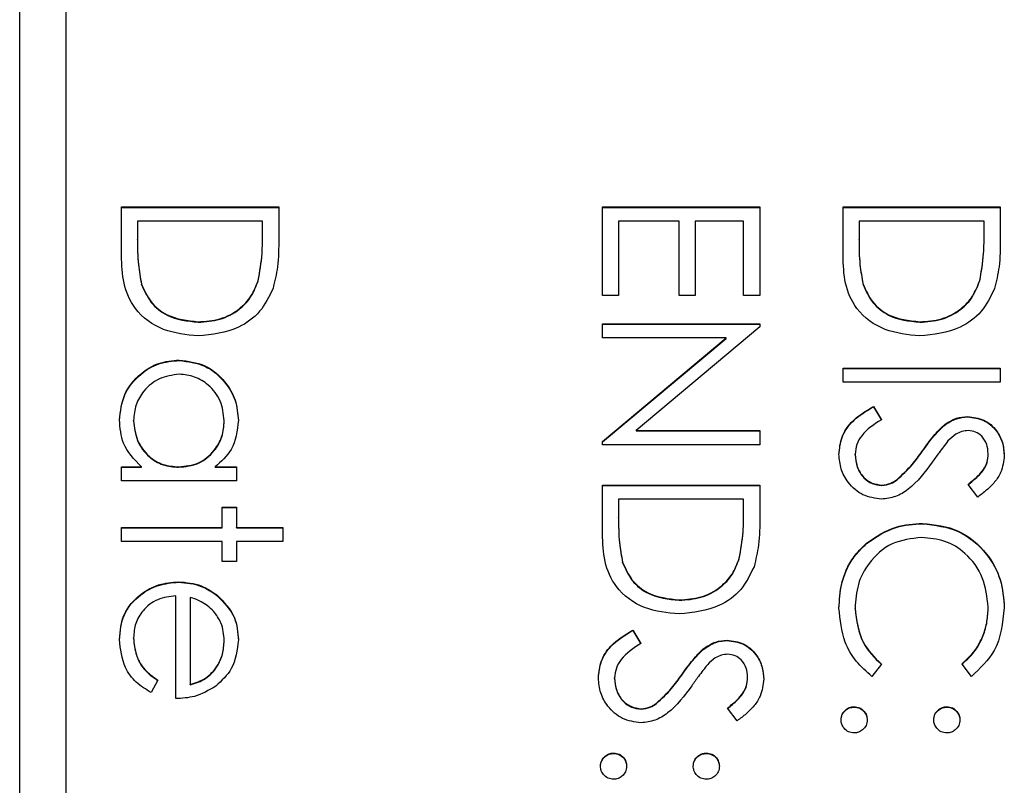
# Model space of a CAD drawing. Header units: millimetres. Extents: x 220 to 2250, y -9 to 1835.
# Tile 16 of 30: x 2017.66 to 2028.3, y 964.27 to 972.54. Entities that reach past the tile are written whole.
import ezdxf

# ---------------------------------------------------------------- set-up
doc = ezdxf.new("R2010")
doc.units = ezdxf.units.MM

msp = doc.modelspace()

# ---------------------------------------------------------------- linework, layer by layer
at = {"color": 7, "linetype": 'Continuous', "lineweight": 25}
for p, q in [((2017.659, 950.785), (2017.659, 998.967)), ((2018.159, 996.411), (2018.159, 940.465)), ((2018.759, 970.518), (2020.459, 970.518)), ((2018.759, 969.992), (2018.759, 970.518)), ((2018.759, 970.513), (2020.459, 970.513)), ((2020.459, 970.518), (2020.459, 970.175)), ((2023.959, 969.56), (2023.959, 970.518)), ((2023.959, 970.518), (2025.659, 970.518)), ((2023.959, 970.513), (2025.659, 970.513)), ((2025.659, 970.518), (2025.659, 969.56)), ((2026.559, 970.518), (2028.259, 970.518)), ((2026.559, 969.992), (2026.559, 970.518)), ((2026.559, 970.513), (2028.259, 970.513)), ((2028.259, 970.518), (2028.259, 970.175)), ((2018.933, 970.365), (2018.933, 970.17)), ((2020.284, 970.365), (2018.933, 970.365)), ((2020.284, 970.246), (2020.284, 970.365)), ((2024.133, 970.365), (2024.133, 969.56)), ((2024.787, 970.365), (2024.133, 970.365)), ((2024.787, 969.56), (2024.787, 970.365)), ((2024.961, 970.365), (2024.961, 969.56)), ((2025.484, 970.365), (2024.961, 970.365)), ((2025.484, 969.56), (2025.484, 970.365)), ((2026.733, 970.365), (2026.733, 970.17)), ((2028.084, 970.365), (2026.733, 970.365)), ((2028.084, 970.246), (2028.084, 970.365)), ((2018.933, 970.166), (2018.933, 970.17)), ((2020.284, 970.242), (2020.284, 970.246)), ((2026.733, 970.166), (2026.733, 970.17)), ((2028.084, 970.242), (2028.084, 970.246)), ((2018.976, 969.681), (2018.976, 969.685)), ((2020.237, 969.72), (2020.237, 969.724)), ((2026.776, 969.681), (2026.776, 969.685)), ((2028.037, 969.72), (2028.037, 969.724)), ((2024.133, 969.56), (2023.959, 969.56)), ((2024.961, 969.56), (2024.787, 969.56)), ((2025.659, 969.56), (2025.484, 969.56)), ((2019.588, 969.272), (2019.588, 969.277)), ((2023.959, 969.255), (2025.659, 969.255)), ((2023.959, 969.103), (2023.959, 969.255)), ((2023.959, 969.251), (2025.659, 969.251)), ((2025.659, 969.223), (2024.321, 968.101)), ((2025.659, 969.255), (2025.659, 969.223)), ((2027.388, 969.272), (2027.388, 969.277)), ((2025.294, 969.103), (2023.959, 969.103)), ((2023.959, 967.983), (2025.294, 969.103)), ((2025.294, 969.098), (2025.294, 969.103)), ((2023.959, 967.979), (2025.294, 969.098)), ((2019.383, 968.859), (2019.383, 968.863)), ((2026.559, 968.624), (2026.559, 968.776)), ((2026.559, 968.776), (2028.259, 968.776)), ((2026.559, 968.772), (2028.259, 968.772)), ((2028.259, 968.776), (2028.259, 968.624)), ((2028.259, 968.624), (2026.559, 968.624)), ((2026.887, 968.362), (2026.973, 968.219)), ((2026.887, 968.358), (2026.887, 968.362)), ((2026.887, 968.358), (2026.973, 968.214)), ((2027.906, 968.249), (2027.906, 968.253)), ((2018.889, 968.206), (2018.889, 968.21)), ((2019.87, 968.205), (2019.87, 968.209)), ((2027.647, 968.154), (2027.647, 968.158)), ((2024.321, 968.101), (2025.659, 968.101)), ((2024.321, 968.097), (2024.321, 968.101)), ((2024.321, 968.097), (2025.659, 968.097)), ((2025.659, 968.101), (2025.659, 967.949)), ((2023.959, 967.949), (2023.959, 967.983)), ((2025.659, 967.949), (2023.959, 967.949)), ((2026.689, 967.841), (2026.689, 967.846)), ((2027.416, 967.876), (2027.416, 967.88)), ((2028.128, 967.848), (2028.128, 967.852)), ((2018.759, 967.709), (2018.974, 967.709)), ((2018.759, 967.557), (2018.759, 967.709)), ((2018.759, 967.705), (2018.974, 967.705)), ((2018.974, 967.705), (2018.974, 967.709)), ((2019.377, 967.705), (2019.377, 967.709)), ((2019.771, 967.709), (2020.001, 967.709)), ((2019.771, 967.705), (2019.771, 967.709)), ((2019.771, 967.705), (2020.001, 967.705)), ((2020.001, 967.709), (2020.001, 967.557)), ((2020.001, 967.557), (2018.759, 967.557)), ((2023.959, 967.513), (2025.659, 967.513)), ((2023.959, 966.987), (2023.959, 967.513)), ((2023.959, 967.509), (2025.659, 967.509)), ((2025.659, 967.513), (2025.659, 967.17)), ((2026.978, 967.509), (2026.978, 967.513)), ((2027.144, 967.57), (2027.144, 967.574)), ((2028.015, 967.382), (2027.91, 967.52)), ((2024.133, 967.361), (2024.133, 967.166)), ((2025.484, 967.361), (2024.133, 967.361)), ((2025.484, 967.241), (2025.484, 967.361)), ((2019.848, 967.274), (2020.001, 967.274)), ((2019.848, 967.056), (2019.848, 967.274)), ((2019.848, 967.269), (2020.001, 967.269)), ((2020.001, 967.274), (2020.001, 967.056)), ((2025.484, 967.237), (2025.484, 967.241)), ((2024.133, 967.161), (2024.133, 967.166)), ((2027.419, 967.095), (2027.419, 967.099)), ((2018.759, 967.056), (2019.848, 967.056)), ((2018.759, 966.903), (2018.759, 967.056)), ((2018.759, 967.051), (2019.848, 967.051)), ((2019.848, 967.051), (2019.848, 967.056)), ((2020.001, 967.056), (2020.502, 967.056)), ((2020.001, 967.051), (2020.001, 967.056)), ((2020.001, 967.051), (2020.502, 967.051)), ((2020.502, 967.056), (2020.502, 966.903)), ((2019.848, 966.903), (2018.759, 966.903)), ((2019.848, 966.686), (2019.848, 966.903)), ((2020.001, 966.903), (2020.001, 966.686)), ((2020.502, 966.903), (2020.001, 966.903)), ((2026.812, 966.88), (2026.812, 966.884)), ((2020.001, 966.686), (2019.848, 966.686)), ((2024.176, 966.676), (2024.176, 966.68)), ((2025.437, 966.715), (2025.437, 966.719)), ((2019.376, 966.464), (2019.376, 966.468)), ((2019.347, 965.205), (2019.347, 966.315)), ((2019.5, 966.299), (2019.5, 965.357)), ((2019.791, 966.321), (2019.791, 966.325)), ((2024.788, 966.268), (2024.788, 966.272)), ((2026.689, 966.18), (2026.689, 966.184)), ((2028.128, 966.191), (2028.128, 966.195)), ((2024.287, 965.945), (2024.373, 965.802)), ((2024.287, 965.941), (2024.287, 965.945)), ((2024.287, 965.941), (2024.373, 965.797)), ((2018.889, 965.858), (2018.889, 965.863)), ((2019.87, 965.828), (2019.87, 965.832)), ((2025.306, 965.832), (2025.306, 965.836)), ((2025.047, 965.737), (2025.047, 965.742)), ((2026.973, 965.578), (2026.872, 965.445)), ((2027.947, 965.445), (2027.845, 965.578)), ((2019.151, 965.406), (2019.08, 965.27)), ((2024.089, 965.424), (2024.089, 965.429)), ((2024.816, 965.459), (2024.816, 965.463)), ((2025.528, 965.431), (2025.528, 965.435)), ((2019.5, 965.353), (2019.5, 965.357)), ((2024.378, 965.092), (2024.378, 965.096)), ((2024.544, 965.153), (2024.544, 965.157)), ((2025.415, 964.965), (2025.31, 965.103)), ((2026.679, 965.114), (2026.679, 965.118)), ((2027.681, 965.114), (2027.681, 965.118)), ((2024.079, 964.613), (2024.079, 964.617)), ((2025.081, 964.613), (2025.081, 964.617))]:
    msp.add_line(p, q, dxfattribs=at)
for points, knots in [([(2018.933, 970.17), (2018.933, 970.079), (2018.932, 969.916), (2018.963, 969.755), (2018.976, 969.685)], [0, 0, 0, 0, 0.560426, 1, 1, 1, 1]), ([(2018.933, 970.166), (2018.933, 970.075), (2018.932, 969.911), (2018.963, 969.751), (2018.976, 969.681)], [0, 0, 0, 0, 0.560426, 1, 1, 1, 1]), ([(2020.237, 969.724), (2020.254, 969.821), (2020.284, 969.994), (2020.284, 970.169), (2020.284, 970.246)], [0, 0, 0, 0, 0.559542, 1, 1, 1, 1]), ([(2020.237, 969.72), (2020.254, 969.816), (2020.284, 969.989), (2020.284, 970.164), (2020.284, 970.242)], [0, 0, 0, 0, 0.559542, 1, 1, 1, 1]), ([(2020.459, 970.175), (2020.459, 970.073), (2020.458, 969.891), (2020.416, 969.714), (2020.397, 969.636)], [0, 0, 0, 0, 0.560445, 1, 1, 1, 1]), ([(2026.733, 970.17), (2026.733, 970.079), (2026.732, 969.916), (2026.763, 969.755), (2026.776, 969.685)], [0, 0, 0, 0, 0.560426, 1, 1, 1, 1]), ([(2026.733, 970.166), (2026.733, 970.075), (2026.732, 969.911), (2026.763, 969.751), (2026.776, 969.681)], [0, 0, 0, 0, 0.560426, 1, 1, 1, 1]), ([(2028.037, 969.724), (2028.054, 969.821), (2028.084, 969.994), (2028.084, 970.169), (2028.084, 970.246)], [0, 0, 0, 0, 0.559542, 1, 1, 1, 1]), ([(2028.037, 969.72), (2028.054, 969.816), (2028.084, 969.989), (2028.084, 970.164), (2028.084, 970.242)], [0, 0, 0, 0, 0.559542, 1, 1, 1, 1]), ([(2028.259, 970.175), (2028.259, 970.073), (2028.258, 969.891), (2028.216, 969.714), (2028.197, 969.636)], [0, 0, 0, 0, 0.560445, 1, 1, 1, 1]), ([(2019.587, 969.124), (2019.46, 969.137), (2019.205, 969.162), (2018.901, 969.381), (2018.768, 969.691), (2018.762, 969.891), (2018.759, 969.992)], [0, 0, 0, 0, 0.280124, 0.5592478, 0.7788365, 1, 1, 1, 1]), ([(2027.387, 969.124), (2027.26, 969.137), (2027.005, 969.162), (2026.701, 969.381), (2026.568, 969.691), (2026.562, 969.891), (2026.559, 969.992)], [0, 0, 0, 0, 0.280124, 0.559248, 0.778837, 1, 1, 1, 1]), ([(2018.976, 969.685), (2019.006, 969.617), (2019.066, 969.482), (2019.28, 969.311), (2019.471, 969.29), (2019.588, 969.277)], [0, 0, 0, 0, 0.280536, 0.561015, 1, 1, 1, 1]), ([(2018.976, 969.681), (2019.006, 969.613), (2019.066, 969.477), (2019.28, 969.306), (2019.471, 969.285), (2019.588, 969.272)], [0, 0, 0, 0, 0.2805364, 0.5610151, 1, 1, 1, 1]), ([(2020.397, 969.636), (2020.355, 969.55), (2020.272, 969.377), (2019.985, 969.167), (2019.738, 969.14), (2019.587, 969.124)], [0, 0, 0, 0, 0.280264, 0.560715, 1, 1, 1, 1]), ([(2019.588, 969.277), (2019.667, 969.282), (2019.826, 969.293), (2020.026, 969.399), (2020.17, 969.549), (2020.214, 969.666), (2020.237, 969.724)], [0, 0, 0, 0, 0.280178, 0.559765, 0.779797, 1, 1, 1, 1]), ([(2019.588, 969.272), (2019.667, 969.278), (2019.826, 969.289), (2020.026, 969.394), (2020.17, 969.544), (2020.214, 969.661), (2020.237, 969.72)], [0, 0, 0, 0, 0.2801784, 0.5597646, 0.7797967, 1, 1, 1, 1]), ([(2026.776, 969.685), (2026.806, 969.617), (2026.866, 969.482), (2027.08, 969.311), (2027.271, 969.29), (2027.388, 969.277)], [0, 0, 0, 0, 0.280536, 0.561015, 1, 1, 1, 1]), ([(2026.776, 969.681), (2026.806, 969.613), (2026.866, 969.477), (2027.08, 969.306), (2027.271, 969.285), (2027.388, 969.272)], [0, 0, 0, 0, 0.280536, 0.561015, 1, 1, 1, 1]), ([(2028.197, 969.636), (2028.155, 969.55), (2028.072, 969.377), (2027.785, 969.167), (2027.538, 969.14), (2027.387, 969.124)], [0, 0, 0, 0, 0.280264, 0.560715, 1, 1, 1, 1]), ([(2027.388, 969.277), (2027.467, 969.282), (2027.626, 969.293), (2027.826, 969.399), (2027.97, 969.549), (2028.014, 969.666), (2028.037, 969.724)], [0, 0, 0, 0, 0.2801784, 0.5597646, 0.7797967, 1, 1, 1, 1]), ([(2027.388, 969.272), (2027.467, 969.278), (2027.626, 969.289), (2027.826, 969.394), (2027.97, 969.544), (2028.014, 969.661), (2028.037, 969.72)], [0, 0, 0, 0, 0.280178, 0.559765, 0.779797, 1, 1, 1, 1]), ([(2018.737, 968.216), (2018.748, 968.311), (2018.77, 968.502), (2018.946, 968.713), (2019.158, 968.844), (2019.308, 968.857), (2019.383, 968.863)], [0, 0, 0, 0, 0.279573, 0.559333, 0.779589, 1, 1, 1, 1]), ([(2018.737, 968.212), (2018.748, 968.307), (2018.77, 968.498), (2018.946, 968.709), (2019.158, 968.839), (2019.308, 968.852), (2019.383, 968.859)], [0, 0, 0, 0, 0.279573, 0.559333, 0.779589, 1, 1, 1, 1]), ([(2019.383, 968.863), (2019.478, 968.851), (2019.669, 968.828), (2019.876, 968.648), (2020.004, 968.435), (2020.016, 968.286), (2020.023, 968.211)], [0, 0, 0, 0, 0.279413, 0.559191, 0.779548, 1, 1, 1, 1]), ([(2019.383, 968.859), (2019.478, 968.847), (2019.669, 968.823), (2019.876, 968.643), (2020.004, 968.431), (2020.016, 968.282), (2020.023, 968.207)], [0, 0, 0, 0, 0.279413, 0.559191, 0.779548, 1, 1, 1, 1]), ([(2019.382, 968.711), (2019.309, 968.7), (2019.164, 968.68), (2019.002, 968.546), (2018.906, 968.382), (2018.895, 968.268), (2018.889, 968.21)], [0, 0, 0, 0, 0.279429, 0.559146, 0.77957, 1, 1, 1, 1]), ([(2019.87, 968.209), (2019.862, 968.282), (2019.845, 968.427), (2019.715, 968.593), (2019.553, 968.692), (2019.439, 968.704), (2019.382, 968.711)], [0, 0, 0, 0, 0.279767, 0.559291, 0.779719, 1, 1, 1, 1]), ([(2026.515, 967.846), (2026.521, 967.909), (2026.534, 968.034), (2026.662, 968.228), (2026.801, 968.311), (2026.887, 968.362)], [0, 0, 0, 0, 0.2798798, 0.5596658, 1, 1, 1, 1]), ([(2026.515, 967.841), (2026.521, 967.904), (2026.534, 968.03), (2026.662, 968.223), (2026.801, 968.307), (2026.887, 968.358)], [0, 0, 0, 0, 0.2798798, 0.5596658, 1, 1, 1, 1]), ([(2027.647, 968.158), (2027.691, 968.188), (2027.77, 968.242), (2027.864, 968.25), (2027.906, 968.253)], [0, 0, 0, 0, 0.55984, 1, 1, 1, 1]), ([(2027.647, 968.154), (2027.691, 968.184), (2027.77, 968.237), (2027.864, 968.245), (2027.906, 968.249)], [0, 0, 0, 0, 0.55984, 1, 1, 1, 1]), ([(2027.906, 968.253), (2027.966, 968.246), (2028.087, 968.231), (2028.218, 968.115), (2028.29, 967.977), (2028.298, 967.882), (2028.302, 967.835)], [0, 0, 0, 0, 0.279553, 0.558798, 0.779378, 1, 1, 1, 1]), ([(2027.906, 968.249), (2027.966, 968.242), (2028.087, 968.227), (2028.218, 968.111), (2028.29, 967.972), (2028.298, 967.878), (2028.302, 967.831)], [0, 0, 0, 0, 0.279553, 0.558798, 0.779378, 1, 1, 1, 1]), ([(2018.974, 967.709), (2018.897, 967.789), (2018.76, 967.933), (2018.744, 968.129), (2018.737, 968.216)], [0, 0, 0, 0, 0.558763, 1, 1, 1, 1]), ([(2018.889, 968.21), (2018.898, 968.138), (2018.916, 967.992), (2019.04, 967.823), (2019.205, 967.724), (2019.32, 967.714), (2019.377, 967.709)], [0, 0, 0, 0, 0.2798222, 0.5593866, 0.7796028, 1, 1, 1, 1]), ([(2018.889, 968.206), (2018.898, 968.133), (2018.916, 967.988), (2019.04, 967.818), (2019.205, 967.72), (2019.32, 967.71), (2019.377, 967.705)], [0, 0, 0, 0, 0.279822, 0.559387, 0.779603, 1, 1, 1, 1]), ([(2019.377, 967.709), (2019.451, 967.717), (2019.598, 967.733), (2019.76, 967.871), (2019.857, 968.036), (2019.866, 968.151), (2019.87, 968.209)], [0, 0, 0, 0, 0.2796602, 0.5592103, 0.7794872, 1, 1, 1, 1]), ([(2019.377, 967.705), (2019.451, 967.713), (2019.598, 967.729), (2019.76, 967.866), (2019.857, 968.032), (2019.866, 968.147), (2019.87, 968.205)], [0, 0, 0, 0, 0.27966, 0.55921, 0.779487, 1, 1, 1, 1]), ([(2020.023, 968.211), (2020.01, 968.099), (2019.987, 967.899), (2019.837, 967.767), (2019.771, 967.709)], [0, 0, 0, 0, 0.5590621, 1, 1, 1, 1]), ([(2026.973, 968.219), (2026.895, 968.168), (2026.787, 968.098), (2026.701, 967.954), (2026.693, 967.882), (2026.689, 967.846)], [0, 0, 0, 0, 0.559321, 0.779782, 1, 1, 1, 1]), ([(2027.416, 967.88), (2027.455, 967.936), (2027.525, 968.034), (2027.609, 968.121), (2027.647, 968.158)], [0, 0, 0, 0, 0.560413, 1, 1, 1, 1]), ([(2027.416, 967.876), (2027.455, 967.931), (2027.525, 968.03), (2027.609, 968.116), (2027.647, 968.154)], [0, 0, 0, 0, 0.560413, 1, 1, 1, 1]), ([(2027.913, 968.101), (2027.889, 968.099), (2027.842, 968.095), (2027.763, 968.058), (2027.72, 968.015), (2027.693, 967.989)], [0, 0, 0, 0, 0.279946, 0.559774, 1, 1, 1, 1]), ([(2028.128, 967.852), (2028.125, 967.886), (2028.12, 967.955), (2028.067, 968.038), (2027.994, 968.093), (2027.94, 968.098), (2027.913, 968.101)], [0, 0, 0, 0, 0.280274, 0.559931, 0.77992, 1, 1, 1, 1]), ([(2027.693, 967.989), (2027.661, 967.947), (2027.602, 967.872), (2027.548, 967.795), (2027.524, 967.761)], [0, 0, 0, 0, 0.559906, 1, 1, 1, 1]), ([(2026.975, 967.361), (2026.906, 967.37), (2026.766, 967.389), (2026.618, 967.525), (2026.528, 967.682), (2026.52, 967.791), (2026.515, 967.846)], [0, 0, 0, 0, 0.279183, 0.559085, 0.779446, 1, 1, 1, 1]), ([(2026.689, 967.846), (2026.694, 967.8), (2026.703, 967.709), (2026.772, 967.597), (2026.87, 967.526), (2026.942, 967.518), (2026.978, 967.513)], [0, 0, 0, 0, 0.280276, 0.560148, 0.780153, 1, 1, 1, 1]), ([(2026.689, 967.841), (2026.694, 967.796), (2026.703, 967.705), (2026.772, 967.593), (2026.87, 967.522), (2026.942, 967.513), (2026.978, 967.509)], [0, 0, 0, 0, 0.280276, 0.560148, 0.780153, 1, 1, 1, 1]), ([(2027.144, 967.574), (2027.2, 967.626), (2027.301, 967.72), (2027.38, 967.831), (2027.416, 967.88)], [0, 0, 0, 0, 0.559496, 1, 1, 1, 1]), ([(2027.144, 967.57), (2027.2, 967.622), (2027.301, 967.715), (2027.38, 967.827), (2027.416, 967.876)], [0, 0, 0, 0, 0.559496, 1, 1, 1, 1]), ([(2027.91, 967.52), (2027.947, 967.55), (2028.007, 967.598), (2028.079, 967.678), (2028.121, 967.761), (2028.126, 967.822), (2028.128, 967.852)], [0, 0, 0, 0, 0.340409, 0.560482, 0.78018, 1, 1, 1, 1]), ([(2027.91, 967.516), (2027.947, 967.545), (2028.007, 967.594), (2028.079, 967.673), (2028.121, 967.756), (2028.126, 967.817), (2028.128, 967.848)], [0, 0, 0, 0, 0.340409, 0.560482, 0.78018, 1, 1, 1, 1]), ([(2028.302, 967.835), (2028.295, 967.771), (2028.282, 967.666), (2028.201, 967.543), (2028.113, 967.457), (2028.047, 967.407), (2028.015, 967.382)], [0, 0, 0, 0, 0.338729, 0.558835, 0.779344, 1, 1, 1, 1]), ([(2027.524, 967.761), (2027.445, 967.654), (2027.335, 967.506), (2027.13, 967.38), (2027.027, 967.367), (2026.975, 967.361)], [0, 0, 0, 0, 0.560115, 0.780284, 1, 1, 1, 1]), ([(2026.978, 967.513), (2027.011, 967.517), (2027.072, 967.525), (2027.122, 967.559), (2027.144, 967.574)], [0, 0, 0, 0, 0.55899, 1, 1, 1, 1]), ([(2026.978, 967.509), (2027.011, 967.513), (2027.072, 967.52), (2027.122, 967.554), (2027.144, 967.57)], [0, 0, 0, 0, 0.55899, 1, 1, 1, 1]), ([(2025.437, 966.719), (2025.454, 966.816), (2025.484, 966.989), (2025.484, 967.164), (2025.484, 967.241)], [0, 0, 0, 0, 0.559542, 1, 1, 1, 1]), ([(2025.437, 966.715), (2025.454, 966.812), (2025.484, 966.984), (2025.484, 967.16), (2025.484, 967.237)], [0, 0, 0, 0, 0.559542, 1, 1, 1, 1]), ([(2024.133, 967.166), (2024.133, 967.074), (2024.132, 966.911), (2024.163, 966.751), (2024.176, 966.68)], [0, 0, 0, 0, 0.560426, 1, 1, 1, 1]), ([(2024.133, 967.161), (2024.133, 967.07), (2024.132, 966.907), (2024.163, 966.746), (2024.176, 966.676)], [0, 0, 0, 0, 0.560426, 1, 1, 1, 1]), ([(2025.659, 967.17), (2025.659, 967.068), (2025.658, 966.886), (2025.616, 966.709), (2025.597, 966.631)], [0, 0, 0, 0, 0.560445, 1, 1, 1, 1]), ([(2026.812, 966.884), (2026.915, 966.954), (2027.1, 967.08), (2027.321, 967.093), (2027.419, 967.099)], [0, 0, 0, 0, 0.559029, 1, 1, 1, 1]), ([(2026.812, 966.88), (2026.915, 966.95), (2027.1, 967.076), (2027.321, 967.089), (2027.419, 967.095)], [0, 0, 0, 0, 0.5590286, 1, 1, 1, 1]), ([(2027.419, 967.099), (2027.552, 967.084), (2027.818, 967.053), (2028.11, 966.802), (2028.279, 966.499), (2028.295, 966.29), (2028.302, 966.186)], [0, 0, 0, 0, 0.279512, 0.55908, 0.779374, 1, 1, 1, 1]), ([(2027.419, 967.095), (2027.552, 967.079), (2027.818, 967.048), (2028.11, 966.797), (2028.279, 966.495), (2028.295, 966.286), (2028.302, 966.181)], [0, 0, 0, 0, 0.279512, 0.55908, 0.779374, 1, 1, 1, 1]), ([(2024.787, 966.12), (2024.66, 966.132), (2024.405, 966.157), (2024.101, 966.377), (2023.968, 966.686), (2023.962, 966.886), (2023.959, 966.987)], [0, 0, 0, 0, 0.280124, 0.559248, 0.778837, 1, 1, 1, 1]), ([(2026.515, 966.183), (2026.52, 966.273), (2026.528, 966.42), (2026.598, 966.614), (2026.687, 966.764), (2026.771, 966.844), (2026.812, 966.884)], [0, 0, 0, 0, 0.339838, 0.559927, 0.779959, 1, 1, 1, 1]), ([(2026.515, 966.179), (2026.52, 966.268), (2026.528, 966.416), (2026.598, 966.609), (2026.687, 966.759), (2026.771, 966.84), (2026.812, 966.88)], [0, 0, 0, 0, 0.339838, 0.559927, 0.779959, 1, 1, 1, 1]), ([(2027.407, 966.947), (2027.297, 966.934), (2027.077, 966.908), (2026.84, 966.695), (2026.708, 966.443), (2026.696, 966.271), (2026.689, 966.184)], [0, 0, 0, 0, 0.2794342, 0.5589213, 0.7792831, 1, 1, 1, 1]), ([(2028.128, 966.195), (2028.116, 966.303), (2028.091, 966.52), (2027.906, 966.773), (2027.664, 966.924), (2027.493, 966.939), (2027.407, 966.947)], [0, 0, 0, 0, 0.279856, 0.559519, 0.779686, 1, 1, 1, 1]), ([(2024.176, 966.68), (2024.206, 966.612), (2024.266, 966.477), (2024.48, 966.306), (2024.671, 966.285), (2024.788, 966.272)], [0, 0, 0, 0, 0.2805364, 0.5610151, 1, 1, 1, 1]), ([(2024.176, 966.676), (2024.206, 966.608), (2024.266, 966.472), (2024.48, 966.301), (2024.671, 966.28), (2024.788, 966.268)], [0, 0, 0, 0, 0.2805364, 0.5610151, 1, 1, 1, 1]), ([(2024.788, 966.272), (2024.867, 966.277), (2025.026, 966.288), (2025.226, 966.394), (2025.37, 966.544), (2025.414, 966.661), (2025.437, 966.719)], [0, 0, 0, 0, 0.280178, 0.559765, 0.779797, 1, 1, 1, 1]), ([(2024.788, 966.268), (2024.867, 966.273), (2025.026, 966.284), (2025.226, 966.389), (2025.37, 966.54), (2025.414, 966.656), (2025.437, 966.715)], [0, 0, 0, 0, 0.280178, 0.559765, 0.779797, 1, 1, 1, 1]), ([(2025.597, 966.631), (2025.555, 966.545), (2025.472, 966.372), (2025.185, 966.162), (2024.938, 966.136), (2024.787, 966.12)], [0, 0, 0, 0, 0.280264, 0.560715, 1, 1, 1, 1]), ([(2018.737, 965.844), (2018.745, 965.938), (2018.762, 966.127), (2018.944, 966.33), (2019.156, 966.448), (2019.303, 966.461), (2019.376, 966.468)], [0, 0, 0, 0, 0.279885, 0.558859, 0.779462, 1, 1, 1, 1]), ([(2018.737, 965.839), (2018.745, 965.934), (2018.762, 966.122), (2018.944, 966.325), (2019.156, 966.443), (2019.303, 966.457), (2019.376, 966.464)], [0, 0, 0, 0, 0.279885, 0.558859, 0.779462, 1, 1, 1, 1]), ([(2019.376, 966.468), (2019.461, 966.46), (2019.612, 966.447), (2019.736, 966.362), (2019.791, 966.325)], [0, 0, 0, 0, 0.5594271, 1, 1, 1, 1]), ([(2019.376, 966.464), (2019.461, 966.456), (2019.612, 966.442), (2019.736, 966.358), (2019.791, 966.321)], [0, 0, 0, 0, 0.559427, 1, 1, 1, 1]), ([(2019.347, 966.315), (2019.28, 966.308), (2019.145, 966.292), (2018.993, 966.172), (2018.902, 966.021), (2018.894, 965.916), (2018.889, 965.863)], [0, 0, 0, 0, 0.279963, 0.559359, 0.779526, 1, 1, 1, 1]), ([(2019.754, 966.152), (2019.712, 966.189), (2019.637, 966.255), (2019.542, 966.286), (2019.5, 966.299)], [0, 0, 0, 0, 0.558795, 1, 1, 1, 1]), ([(2019.791, 966.325), (2019.866, 966.249), (2020.001, 966.112), (2020.016, 965.923), (2020.023, 965.84)], [0, 0, 0, 0, 0.558577, 1, 1, 1, 1]), ([(2019.791, 966.321), (2019.866, 966.244), (2020.001, 966.108), (2020.016, 965.919), (2020.023, 965.835)], [0, 0, 0, 0, 0.558577, 1, 1, 1, 1]), ([(2019.87, 965.832), (2019.865, 965.898), (2019.854, 966.016), (2019.785, 966.11), (2019.754, 966.152)], [0, 0, 0, 0, 0.559458, 1, 1, 1, 1]), ([(2026.872, 965.445), (2026.812, 965.497), (2026.692, 965.602), (2026.547, 965.853), (2026.527, 966.058), (2026.515, 966.183)], [0, 0, 0, 0, 0.2804103, 0.5607951, 1, 1, 1, 1]), ([(2026.689, 966.184), (2026.706, 966.053), (2026.734, 965.818), (2026.9, 965.651), (2026.973, 965.578)], [0, 0, 0, 0, 0.558772, 1, 1, 1, 1]), ([(2026.689, 966.18), (2026.706, 966.049), (2026.734, 965.814), (2026.9, 965.647), (2026.973, 965.574)], [0, 0, 0, 0, 0.558772, 1, 1, 1, 1]), ([(2027.845, 965.578), (2027.902, 965.633), (2027.998, 965.725), (2028.078, 965.891), (2028.121, 966.04), (2028.126, 966.143), (2028.128, 966.195)], [0, 0, 0, 0, 0.339327, 0.559466, 0.779727, 1, 1, 1, 1]), ([(2027.845, 965.574), (2027.902, 965.629), (2027.998, 965.72), (2028.078, 965.886), (2028.121, 966.036), (2028.126, 966.139), (2028.128, 966.191)], [0, 0, 0, 0, 0.339327, 0.559466, 0.779727, 1, 1, 1, 1]), ([(2028.302, 966.186), (2028.284, 966.022), (2028.252, 965.731), (2028.04, 965.532), (2027.947, 965.445)], [0, 0, 0, 0, 0.559517, 1, 1, 1, 1]), ([(2023.915, 965.429), (2023.921, 965.492), (2023.934, 965.617), (2024.062, 965.811), (2024.201, 965.894), (2024.287, 965.945)], [0, 0, 0, 0, 0.27988, 0.559666, 1, 1, 1, 1]), ([(2023.915, 965.424), (2023.921, 965.487), (2023.934, 965.613), (2024.062, 965.807), (2024.201, 965.89), (2024.287, 965.941)], [0, 0, 0, 0, 0.27988, 0.559666, 1, 1, 1, 1]), ([(2019.08, 965.27), (2019.024, 965.305), (2018.911, 965.374), (2018.767, 965.569), (2018.748, 965.74), (2018.737, 965.844)], [0, 0, 0, 0, 0.280919, 0.561407, 1, 1, 1, 1]), ([(2018.889, 965.863), (2018.896, 965.8), (2018.906, 965.697), (2018.968, 965.566), (2019.051, 965.475), (2019.118, 965.429), (2019.151, 965.406)], [0, 0, 0, 0, 0.339465, 0.559626, 0.779498, 1, 1, 1, 1]), ([(2018.889, 965.858), (2018.896, 965.796), (2018.906, 965.693), (2018.968, 965.561), (2019.051, 965.47), (2019.118, 965.424), (2019.151, 965.401)], [0, 0, 0, 0, 0.339465, 0.559626, 0.779498, 1, 1, 1, 1]), ([(2019.5, 965.357), (2019.559, 965.376), (2019.676, 965.413), (2019.794, 965.544), (2019.859, 965.688), (2019.866, 965.784), (2019.87, 965.832)], [0, 0, 0, 0, 0.280138, 0.559194, 0.779598, 1, 1, 1, 1]), ([(2019.5, 965.353), (2019.559, 965.372), (2019.676, 965.409), (2019.794, 965.539), (2019.859, 965.684), (2019.866, 965.78), (2019.87, 965.828)], [0, 0, 0, 0, 0.280138, 0.559194, 0.779598, 1, 1, 1, 1]), ([(2020.023, 965.84), (2020.01, 965.73), (2019.987, 965.532), (2019.842, 965.399), (2019.778, 965.34)], [0, 0, 0, 0, 0.558919, 1, 1, 1, 1]), ([(2024.373, 965.802), (2024.295, 965.751), (2024.187, 965.681), (2024.101, 965.537), (2024.093, 965.465), (2024.089, 965.429)], [0, 0, 0, 0, 0.559321, 0.779782, 1, 1, 1, 1]), ([(2025.047, 965.742), (2025.091, 965.771), (2025.17, 965.825), (2025.264, 965.833), (2025.306, 965.836)], [0, 0, 0, 0, 0.55984, 1, 1, 1, 1]), ([(2025.047, 965.737), (2025.091, 965.767), (2025.17, 965.821), (2025.264, 965.829), (2025.306, 965.832)], [0, 0, 0, 0, 0.55984, 1, 1, 1, 1]), ([(2025.306, 965.836), (2025.366, 965.829), (2025.487, 965.814), (2025.618, 965.698), (2025.69, 965.56), (2025.698, 965.465), (2025.702, 965.418)], [0, 0, 0, 0, 0.279553, 0.558798, 0.779378, 1, 1, 1, 1]), ([(2025.306, 965.832), (2025.366, 965.825), (2025.487, 965.81), (2025.618, 965.694), (2025.69, 965.555), (2025.698, 965.461), (2025.702, 965.414)], [0, 0, 0, 0, 0.279553, 0.558798, 0.779378, 1, 1, 1, 1]), ([(2024.816, 965.463), (2024.855, 965.519), (2024.925, 965.617), (2025.009, 965.704), (2025.047, 965.742)], [0, 0, 0, 0, 0.560413, 1, 1, 1, 1]), ([(2024.816, 965.459), (2024.855, 965.514), (2024.925, 965.613), (2025.009, 965.699), (2025.047, 965.737)], [0, 0, 0, 0, 0.5604127, 1, 1, 1, 1]), ([(2025.313, 965.684), (2025.289, 965.682), (2025.242, 965.678), (2025.163, 965.641), (2025.12, 965.598), (2025.093, 965.572)], [0, 0, 0, 0, 0.279946, 0.559774, 1, 1, 1, 1]), ([(2025.528, 965.435), (2025.525, 965.469), (2025.52, 965.538), (2025.467, 965.621), (2025.394, 965.676), (2025.34, 965.681), (2025.313, 965.684)], [0, 0, 0, 0, 0.280274, 0.559931, 0.77992, 1, 1, 1, 1]), ([(2025.093, 965.572), (2025.061, 965.53), (2025.002, 965.455), (2024.948, 965.378), (2024.924, 965.344)], [0, 0, 0, 0, 0.559906, 1, 1, 1, 1]), ([(2024.375, 964.944), (2024.306, 964.953), (2024.166, 964.972), (2024.018, 965.108), (2023.928, 965.265), (2023.92, 965.374), (2023.915, 965.429)], [0, 0, 0, 0, 0.279183, 0.559085, 0.779446, 1, 1, 1, 1]), ([(2024.089, 965.429), (2024.094, 965.383), (2024.103, 965.292), (2024.172, 965.18), (2024.27, 965.11), (2024.342, 965.101), (2024.378, 965.096)], [0, 0, 0, 0, 0.280276, 0.560148, 0.780153, 1, 1, 1, 1]), ([(2024.089, 965.424), (2024.094, 965.379), (2024.103, 965.288), (2024.172, 965.176), (2024.27, 965.105), (2024.342, 965.096), (2024.378, 965.092)], [0, 0, 0, 0, 0.280276, 0.560148, 0.780153, 1, 1, 1, 1]), ([(2024.544, 965.157), (2024.6, 965.209), (2024.701, 965.303), (2024.78, 965.414), (2024.816, 965.463)], [0, 0, 0, 0, 0.5594958, 1, 1, 1, 1]), ([(2024.544, 965.153), (2024.6, 965.205), (2024.701, 965.299), (2024.78, 965.41), (2024.816, 965.459)], [0, 0, 0, 0, 0.559496, 1, 1, 1, 1]), ([(2025.31, 965.103), (2025.347, 965.133), (2025.407, 965.181), (2025.479, 965.261), (2025.521, 965.344), (2025.526, 965.405), (2025.528, 965.435)], [0, 0, 0, 0, 0.3404085, 0.560482, 0.7801798, 1, 1, 1, 1]), ([(2025.31, 965.099), (2025.347, 965.128), (2025.407, 965.177), (2025.479, 965.256), (2025.521, 965.34), (2025.526, 965.4), (2025.528, 965.431)], [0, 0, 0, 0, 0.3404085, 0.560482, 0.7801798, 1, 1, 1, 1]), ([(2025.702, 965.418), (2025.695, 965.354), (2025.682, 965.25), (2025.601, 965.126), (2025.513, 965.04), (2025.447, 964.99), (2025.415, 964.965)], [0, 0, 0, 0, 0.338729, 0.558835, 0.779344, 1, 1, 1, 1]), ([(2019.778, 965.34), (2019.704, 965.296), (2019.57, 965.217), (2019.415, 965.209), (2019.347, 965.205)], [0, 0, 0, 0, 0.558897, 1, 1, 1, 1]), ([(2024.924, 965.344), (2024.845, 965.237), (2024.735, 965.089), (2024.53, 964.963), (2024.427, 964.95), (2024.375, 964.944)], [0, 0, 0, 0, 0.560115, 0.780284, 1, 1, 1, 1]), ([(2024.378, 965.096), (2024.411, 965.1), (2024.472, 965.108), (2024.522, 965.142), (2024.544, 965.157)], [0, 0, 0, 0, 0.55899, 1, 1, 1, 1]), ([(2024.378, 965.092), (2024.411, 965.096), (2024.472, 965.103), (2024.522, 965.138), (2024.544, 965.153)], [0, 0, 0, 0, 0.55899, 1, 1, 1, 1]), ([(2026.537, 964.976), (2026.539, 964.997), (2026.545, 965.039), (2026.583, 965.085), (2026.629, 965.113), (2026.662, 965.116), (2026.679, 965.118)], [0, 0, 0, 0, 0.279581, 0.559143, 0.779575, 1, 1, 1, 1]), ([(2026.537, 964.972), (2026.539, 964.993), (2026.545, 965.034), (2026.583, 965.081), (2026.629, 965.109), (2026.662, 965.112), (2026.679, 965.114)], [0, 0, 0, 0, 0.2795812, 0.5591432, 0.7795754, 1, 1, 1, 1]), ([(2026.679, 965.118), (2026.699, 965.115), (2026.741, 965.11), (2026.788, 965.072), (2026.816, 965.026), (2026.819, 964.993), (2026.82, 964.976)], [0, 0, 0, 0, 0.279576, 0.559284, 0.779552, 1, 1, 1, 1]), ([(2026.679, 965.114), (2026.699, 965.111), (2026.741, 965.106), (2026.788, 965.068), (2026.816, 965.021), (2026.819, 964.988), (2026.82, 964.972)], [0, 0, 0, 0, 0.279576, 0.559284, 0.779552, 1, 1, 1, 1]), ([(2027.539, 964.976), (2027.542, 964.997), (2027.547, 965.039), (2027.585, 965.085), (2027.632, 965.114), (2027.665, 965.116), (2027.681, 965.118)], [0, 0, 0, 0, 0.2796468, 0.5592988, 0.7796148, 1, 1, 1, 1]), ([(2027.539, 964.972), (2027.542, 964.993), (2027.547, 965.035), (2027.585, 965.081), (2027.632, 965.109), (2027.665, 965.112), (2027.681, 965.114)], [0, 0, 0, 0, 0.279647, 0.559299, 0.779615, 1, 1, 1, 1]), ([(2027.681, 965.118), (2027.702, 965.115), (2027.744, 965.11), (2027.79, 965.072), (2027.818, 965.025), (2027.821, 964.993), (2027.823, 964.976)], [0, 0, 0, 0, 0.2795852, 0.5594544, 0.7796968, 1, 1, 1, 1]), ([(2027.681, 965.114), (2027.702, 965.111), (2027.744, 965.106), (2027.79, 965.067), (2027.818, 965.021), (2027.821, 964.988), (2027.823, 964.972)], [0, 0, 0, 0, 0.279585, 0.559454, 0.779697, 1, 1, 1, 1]), ([(2026.679, 964.835), (2026.658, 964.837), (2026.616, 964.842), (2026.57, 964.881), (2026.541, 964.927), (2026.538, 964.96), (2026.537, 964.976)], [0, 0, 0, 0, 0.279469, 0.559358, 0.779674, 1, 1, 1, 1]), ([(2026.82, 964.976), (2026.818, 964.955), (2026.813, 964.914), (2026.774, 964.868), (2026.728, 964.839), (2026.695, 964.836), (2026.679, 964.835)], [0, 0, 0, 0, 0.279602, 0.559212, 0.779475, 1, 1, 1, 1]), ([(2027.681, 964.835), (2027.66, 964.837), (2027.618, 964.842), (2027.572, 964.881), (2027.544, 964.927), (2027.541, 964.96), (2027.539, 964.976)], [0, 0, 0, 0, 0.279517, 0.559326, 0.779544, 1, 1, 1, 1]), ([(2027.823, 964.976), (2027.82, 964.955), (2027.816, 964.914), (2027.777, 964.868), (2027.731, 964.839), (2027.698, 964.836), (2027.681, 964.835)], [0, 0, 0, 0, 0.279602, 0.559212, 0.779475, 1, 1, 1, 1]), ([(2023.937, 964.476), (2023.939, 964.496), (2023.945, 964.538), (2023.983, 964.584), (2024.029, 964.613), (2024.062, 964.616), (2024.079, 964.617)], [0, 0, 0, 0, 0.279581, 0.559143, 0.779575, 1, 1, 1, 1]), ([(2023.937, 964.471), (2023.939, 964.492), (2023.945, 964.534), (2023.983, 964.58), (2024.029, 964.608), (2024.062, 964.611), (2024.079, 964.613)], [0, 0, 0, 0, 0.2795812, 0.5591432, 0.7795754, 1, 1, 1, 1]), ([(2024.079, 964.617), (2024.099, 964.615), (2024.141, 964.61), (2024.188, 964.571), (2024.216, 964.525), (2024.219, 964.492), (2024.22, 964.476)], [0, 0, 0, 0, 0.279576, 0.559284, 0.779552, 1, 1, 1, 1]), ([(2024.079, 964.613), (2024.099, 964.61), (2024.141, 964.605), (2024.188, 964.567), (2024.216, 964.52), (2024.219, 964.488), (2024.22, 964.471)], [0, 0, 0, 0, 0.279576, 0.559284, 0.779552, 1, 1, 1, 1]), ([(2024.939, 964.476), (2024.942, 964.496), (2024.947, 964.538), (2024.985, 964.584), (2025.032, 964.613), (2025.065, 964.616), (2025.081, 964.617)], [0, 0, 0, 0, 0.279647, 0.559299, 0.779615, 1, 1, 1, 1]), ([(2024.939, 964.471), (2024.942, 964.492), (2024.947, 964.534), (2024.985, 964.58), (2025.032, 964.608), (2025.065, 964.611), (2025.081, 964.613)], [0, 0, 0, 0, 0.279647, 0.559299, 0.779615, 1, 1, 1, 1]), ([(2025.081, 964.617), (2025.102, 964.615), (2025.144, 964.609), (2025.19, 964.571), (2025.218, 964.525), (2025.221, 964.492), (2025.223, 964.476)], [0, 0, 0, 0, 0.279585, 0.559454, 0.779697, 1, 1, 1, 1]), ([(2025.081, 964.613), (2025.102, 964.61), (2025.144, 964.605), (2025.19, 964.567), (2025.218, 964.52), (2025.221, 964.488), (2025.223, 964.471)], [0, 0, 0, 0, 0.279585, 0.559454, 0.779697, 1, 1, 1, 1]), ([(2024.079, 964.334), (2024.058, 964.337), (2024.016, 964.341), (2023.97, 964.38), (2023.941, 964.426), (2023.938, 964.459), (2023.937, 964.476)], [0, 0, 0, 0, 0.279469, 0.559358, 0.779674, 1, 1, 1, 1]), ([(2024.22, 964.476), (2024.218, 964.455), (2024.213, 964.413), (2024.174, 964.367), (2024.128, 964.338), (2024.095, 964.335), (2024.079, 964.334)], [0, 0, 0, 0, 0.2796016, 0.559212, 0.7794752, 1, 1, 1, 1]), ([(2025.081, 964.334), (2025.06, 964.336), (2025.018, 964.341), (2024.972, 964.38), (2024.944, 964.426), (2024.941, 964.459), (2024.939, 964.476)], [0, 0, 0, 0, 0.279517, 0.559326, 0.779544, 1, 1, 1, 1]), ([(2025.223, 964.476), (2025.22, 964.455), (2025.216, 964.413), (2025.177, 964.367), (2025.131, 964.338), (2025.098, 964.335), (2025.081, 964.334)], [0, 0, 0, 0, 0.279602, 0.559212, 0.779475, 1, 1, 1, 1])]:
    msp.add_open_spline(points, degree=3, knots=knots, dxfattribs=at)

doc.saveas('drawing.dxf')
